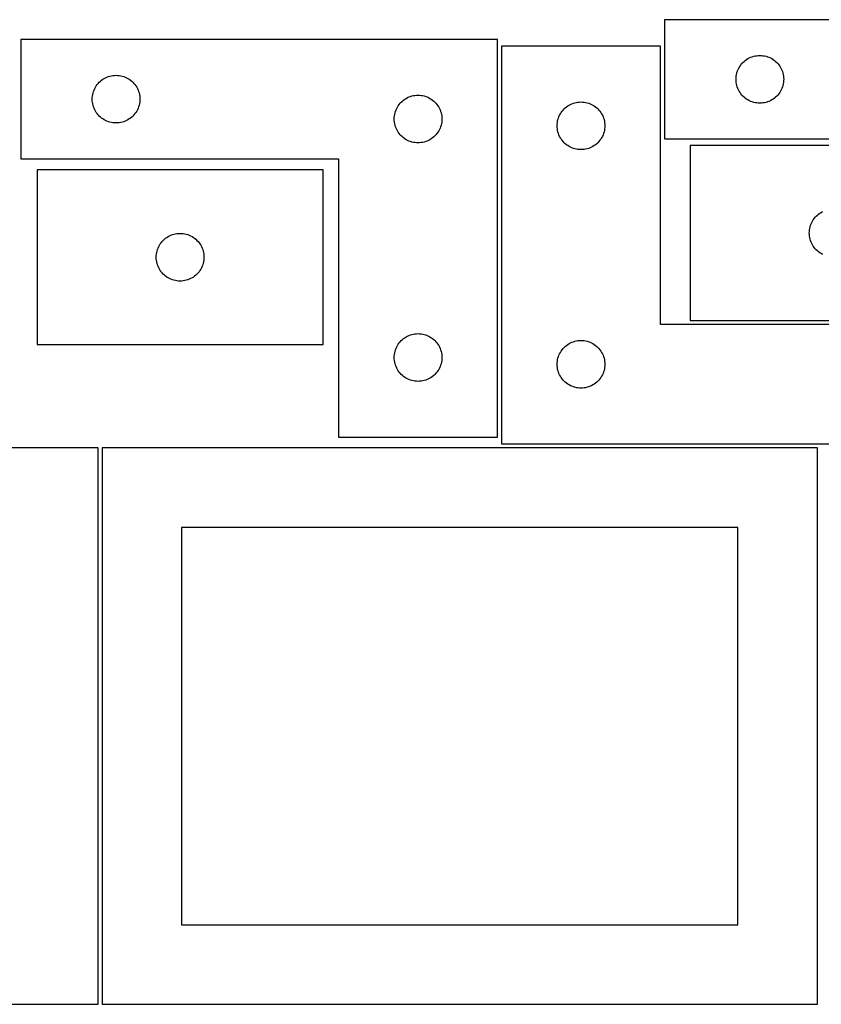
# Model space of a CAD drawing. Header units: millimetres. Extents: x 7 to 1243, y 7 to 2493.
# Tile 9 of 19: x 247 to 550, y 2122 to 2493. Entities that reach past the tile are written whole.
import ezdxf

# ---------------------------------------------------------------- set-up
doc = ezdxf.new("R2010")
doc.units = ezdxf.units.MM
doc.layers.add('CUT', color=7, linetype='CONTINUOUS', true_color=0x000000)

msp = doc.modelspace()

# ---------------------------------------------------------------- linework, layer by layer
at = {"layer": 'CUT'}
for p, q in [((670.324367, 2493.306676), (490.324367, 2493.306676)), ((490.324367, 2493.306676), (490.324367, 2448.306676)), ((427.296657, 2485.821568), (247.296657, 2485.821568)), ((247.296657, 2485.821568), (247.296657, 2440.821568)), ((427.296657, 2335.821568), (427.296657, 2485.821568)), ((488.811187, 2483.259797), (428.811187, 2483.259797)), ((428.811187, 2483.259797), (428.811187, 2333.259797)), ((488.811187, 2378.259797), (488.811187, 2483.259797)), ((521.324235, 2478.289902), (521.824367, 2478.600904)), ((521.824367, 2478.600904), (522.343769, 2478.87853)), ((522.343769, 2478.87853), (522.880216, 2479.121591)), ((522.880216, 2479.121591), (523.431412, 2479.329047)), ((523.431412, 2479.329047), (523.994996, 2479.500008)), ((523.994996, 2479.500008), (524.568554, 2479.633743)), ((524.568554, 2479.633743), (525.149632, 2479.729679)), ((525.149632, 2479.729679), (525.735739, 2479.787406)), ((525.735739, 2479.787406), (526.324367, 2479.806676)), ((526.324367, 2479.806676), (526.912995, 2479.787406)), ((526.912995, 2479.787406), (527.499103, 2479.729679)), ((527.499103, 2479.729679), (528.08018, 2479.633743)), ((528.08018, 2479.633743), (528.653739, 2479.500008)), ((528.653739, 2479.500008), (529.217323, 2479.329047)), ((529.217323, 2479.329047), (529.768518, 2479.121591)), ((529.768518, 2479.121591), (530.304966, 2478.87853)), ((530.304966, 2478.87853), (530.824367, 2478.600904)), ((530.824367, 2478.600904), (531.324499, 2478.289902)), ((518.009452, 2474.250826), (518.252513, 2474.787274)), ((518.252513, 2474.787274), (518.530139, 2475.306676)), ((518.530139, 2475.306676), (518.841141, 2475.806808)), ((518.841141, 2475.806808), (519.184187, 2476.285528)), ((519.184187, 2476.285528), (519.557809, 2476.740788)), ((519.557809, 2476.740788), (519.960406, 2477.170637)), ((519.960406, 2477.170637), (520.390255, 2477.573234)), ((520.390255, 2477.573234), (520.845514, 2477.946856)), ((520.845514, 2477.946856), (521.324235, 2478.289902)), ((531.324499, 2478.289902), (531.80322, 2477.946856)), ((531.80322, 2477.946856), (532.25848, 2477.573234)), ((532.25848, 2477.573234), (532.688328, 2477.170637)), ((532.688328, 2477.170637), (533.090926, 2476.740788)), ((533.090926, 2476.740788), (533.464547, 2476.285528)), ((533.464547, 2476.285528), (533.807594, 2475.806808)), ((533.807594, 2475.806808), (534.118596, 2475.306676)), ((534.118596, 2475.306676), (534.396222, 2474.787274)), ((534.396222, 2474.787274), (534.639283, 2474.250826)), ((278.296525, 2470.804795), (278.796657, 2471.115797)), ((278.796657, 2471.115797), (279.316059, 2471.393423)), ((279.316059, 2471.393423), (279.852506, 2471.636484)), ((279.852506, 2471.636484), (280.403702, 2471.843939)), ((280.403702, 2471.843939), (280.967286, 2472.014901)), ((280.967286, 2472.014901), (281.540844, 2472.148636)), ((281.540844, 2472.148636), (282.121922, 2472.244572)), ((282.121922, 2472.244572), (282.708029, 2472.302298)), ((282.708029, 2472.302298), (283.296657, 2472.321568)), ((283.296657, 2472.321568), (283.885286, 2472.302298)), ((283.885286, 2472.302298), (284.471393, 2472.244572)), ((284.471393, 2472.244572), (285.05247, 2472.148636)), ((285.05247, 2472.148636), (285.626029, 2472.014901)), ((285.626029, 2472.014901), (286.189613, 2471.843939)), ((286.189613, 2471.843939), (286.740808, 2471.636484)), ((286.740808, 2471.636484), (287.277256, 2471.393423)), ((287.277256, 2471.393423), (287.796657, 2471.115797)), ((287.796657, 2471.115797), (288.296789, 2470.804795)), ((517.324367, 2470.806676), (517.343637, 2471.395304)), ((517.343637, 2471.395304), (517.401364, 2471.981411)), ((517.401364, 2471.981411), (517.4973, 2472.562488)), ((517.4973, 2472.562488), (517.631035, 2473.136047)), ((517.631035, 2473.136047), (517.801996, 2473.699631)), ((517.801996, 2473.699631), (518.009452, 2474.250826)), ((534.639283, 2474.250826), (534.846738, 2473.699631)), ((534.846738, 2473.699631), (535.0177, 2473.136047)), ((535.0177, 2473.136047), (535.151435, 2472.562488)), ((535.151435, 2472.562488), (535.247371, 2471.981411)), ((535.247371, 2471.981411), (535.305098, 2471.395304)), ((535.305098, 2471.395304), (535.324367, 2470.806676)), ((274.981742, 2466.765719), (275.224803, 2467.302166)), ((275.224803, 2467.302166), (275.502429, 2467.821568)), ((275.502429, 2467.821568), (275.813431, 2468.3217)), ((275.813431, 2468.3217), (276.156477, 2468.800421)), ((276.156477, 2468.800421), (276.530099, 2469.25568)), ((276.530099, 2469.25568), (276.932696, 2469.685529)), ((276.932696, 2469.685529), (277.362545, 2470.088126)), ((277.362545, 2470.088126), (277.817804, 2470.461748)), ((277.817804, 2470.461748), (278.296525, 2470.804795)), ((288.296789, 2470.804795), (288.77551, 2470.461748)), ((288.77551, 2470.461748), (289.23077, 2470.088126)), ((289.23077, 2470.088126), (289.660618, 2469.685529)), ((289.660618, 2469.685529), (290.063216, 2469.25568)), ((290.063216, 2469.25568), (290.436837, 2468.800421)), ((290.436837, 2468.800421), (290.779884, 2468.3217)), ((290.779884, 2468.3217), (291.090886, 2467.821568)), ((291.090886, 2467.821568), (291.368512, 2467.302166)), ((291.368512, 2467.302166), (291.611573, 2466.765719)), ((517.343637, 2470.218047), (517.324367, 2470.806676)), ((517.401364, 2469.63194), (517.343637, 2470.218047)), ((517.4973, 2469.050863), (517.401364, 2469.63194)), ((517.631035, 2468.477304), (517.4973, 2469.050863)), ((517.801996, 2467.91372), (517.631035, 2468.477304)), ((518.009452, 2467.362525), (517.801996, 2467.91372)), ((518.252513, 2466.826077), (518.009452, 2467.362525)), ((534.639283, 2467.362525), (534.396222, 2466.826077)), ((534.846738, 2467.91372), (534.639283, 2467.362525)), ((535.0177, 2468.477304), (534.846738, 2467.91372)), ((535.151435, 2469.050863), (535.0177, 2468.477304)), ((535.247371, 2469.63194), (535.151435, 2469.050863)), ((535.305098, 2470.218047), (535.247371, 2469.63194)), ((535.324367, 2470.806676), (535.305098, 2470.218047)), ((274.296657, 2463.321568), (274.315927, 2463.910196)), ((274.315927, 2463.910196), (274.373654, 2464.496304)), ((274.373654, 2464.496304), (274.46959, 2465.077381)), ((274.46959, 2465.077381), (274.603325, 2465.65094)), ((274.603325, 2465.65094), (274.774286, 2466.214523)), ((274.774286, 2466.214523), (274.981742, 2466.765719)), ((291.611573, 2466.765719), (291.819029, 2466.214523)), ((291.819029, 2466.214523), (291.98999, 2465.65094)), ((291.98999, 2465.65094), (292.123725, 2465.077381)), ((292.123725, 2465.077381), (292.219661, 2464.496304)), ((292.219661, 2464.496304), (292.277388, 2463.910196)), ((292.277388, 2463.910196), (292.296657, 2463.321568)), ((392.296525, 2463.304795), (392.796657, 2463.615797)), ((392.796657, 2463.615797), (393.316059, 2463.893423)), ((393.316059, 2463.893423), (393.852506, 2464.136484)), ((393.852506, 2464.136484), (394.403702, 2464.343939)), ((394.403702, 2464.343939), (394.967286, 2464.514901)), ((394.967286, 2464.514901), (395.540844, 2464.648636)), ((395.540844, 2464.648636), (396.121922, 2464.744572)), ((396.121922, 2464.744572), (396.708029, 2464.802298)), ((396.708029, 2464.802298), (397.296657, 2464.821568)), ((397.296657, 2464.821568), (397.885286, 2464.802298)), ((397.885286, 2464.802298), (398.471393, 2464.744572)), ((398.471393, 2464.744572), (399.05247, 2464.648636)), ((399.05247, 2464.648636), (399.626029, 2464.514901)), ((399.626029, 2464.514901), (400.189613, 2464.343939)), ((400.189613, 2464.343939), (400.740808, 2464.136484)), ((400.740808, 2464.136484), (401.277256, 2463.893423)), ((401.277256, 2463.893423), (401.796657, 2463.615797)), ((401.796657, 2463.615797), (402.296789, 2463.304795)), ((518.530139, 2466.306676), (518.252513, 2466.826077)), ((518.841141, 2465.806543), (518.530139, 2466.306676)), ((519.184187, 2465.327823), (518.841141, 2465.806543)), ((519.557809, 2464.872563), (519.184187, 2465.327823)), ((519.960406, 2464.442714), (519.557809, 2464.872563)), ((520.390255, 2464.040117), (519.960406, 2464.442714)), ((520.845514, 2463.666495), (520.390255, 2464.040117)), ((521.324235, 2463.323449), (520.845514, 2463.666495)), ((531.80322, 2463.666495), (531.324499, 2463.323449)), ((532.25848, 2464.040117), (531.80322, 2463.666495)), ((532.688328, 2464.442714), (532.25848, 2464.040117)), ((533.090926, 2464.872563), (532.688328, 2464.442714)), ((533.464547, 2465.327823), (533.090926, 2464.872563)), ((533.807594, 2465.806543), (533.464547, 2465.327823)), ((534.118596, 2466.306676), (533.807594, 2465.806543)), ((534.396222, 2466.826077), (534.118596, 2466.306676)), ((274.315927, 2462.73294), (274.296657, 2463.321568)), ((274.373654, 2462.146832), (274.315927, 2462.73294)), ((274.46959, 2461.565755), (274.373654, 2462.146832)), ((274.603325, 2460.992197), (274.46959, 2461.565755)), ((274.774286, 2460.428613), (274.603325, 2460.992197)), ((274.981742, 2459.877417), (274.774286, 2460.428613)), ((275.224803, 2459.34097), (274.981742, 2459.877417)), ((291.611573, 2459.877417), (291.368512, 2459.34097)), ((291.819029, 2460.428613), (291.611573, 2459.877417)), ((291.98999, 2460.992197), (291.819029, 2460.428613)), ((292.123725, 2461.565755), (291.98999, 2460.992197)), ((292.219661, 2462.146832), (292.123725, 2461.565755)), ((292.277388, 2462.73294), (292.219661, 2462.146832)), ((292.296657, 2463.321568), (292.277388, 2462.73294)), ((389.224803, 2459.802166), (389.502429, 2460.321568)), ((389.502429, 2460.321568), (389.813431, 2460.8217)), ((389.813431, 2460.8217), (390.156477, 2461.300421)), ((390.156477, 2461.300421), (390.530099, 2461.75568)), ((390.530099, 2461.75568), (390.932696, 2462.185529)), ((390.932696, 2462.185529), (391.362545, 2462.588126)), ((391.362545, 2462.588126), (391.817804, 2462.961748)), ((391.817804, 2462.961748), (392.296525, 2463.304795)), ((402.296789, 2463.304795), (402.77551, 2462.961748)), ((402.77551, 2462.961748), (403.23077, 2462.588126)), ((403.23077, 2462.588126), (403.660618, 2462.185529)), ((403.660618, 2462.185529), (404.063216, 2461.75568)), ((404.063216, 2461.75568), (404.436837, 2461.300421)), ((404.436837, 2461.300421), (404.779884, 2460.8217)), ((404.779884, 2460.8217), (405.090886, 2460.321568)), ((405.090886, 2460.321568), (405.368512, 2459.802166)), ((452.447226, 2459.623758), (452.877074, 2460.026355)), ((452.877074, 2460.026355), (453.332334, 2460.399977)), ((453.332334, 2460.399977), (453.811055, 2460.743023)), ((453.811055, 2460.743023), (454.311187, 2461.054026)), ((454.311187, 2461.054026), (454.830589, 2461.331652)), ((454.830589, 2461.331652), (455.367036, 2461.574713)), ((455.367036, 2461.574713), (455.918232, 2461.782168)), ((455.918232, 2461.782168), (456.481815, 2461.953129)), ((456.481815, 2461.953129), (457.055374, 2462.086865)), ((457.055374, 2462.086865), (457.636451, 2462.182801)), ((457.636451, 2462.182801), (458.222559, 2462.240527)), ((458.222559, 2462.240527), (458.811187, 2462.259797)), ((458.811187, 2462.259797), (459.399815, 2462.240527)), ((459.399815, 2462.240527), (459.985923, 2462.182801)), ((459.985923, 2462.182801), (460.567, 2462.086865)), ((460.567, 2462.086865), (461.140558, 2461.953129)), ((461.140558, 2461.953129), (461.704142, 2461.782168)), ((461.704142, 2461.782168), (462.255338, 2461.574713)), ((462.255338, 2461.574713), (462.791785, 2461.331652)), ((462.791785, 2461.331652), (463.311187, 2461.054026)), ((463.311187, 2461.054026), (463.811319, 2460.743023)), ((463.811319, 2460.743023), (464.29004, 2460.399977)), ((464.29004, 2460.399977), (464.745299, 2460.026355)), ((464.745299, 2460.026355), (465.175148, 2459.623758)), ((521.824367, 2463.012447), (521.324235, 2463.323449)), ((522.343769, 2462.734821), (521.824367, 2463.012447)), ((522.880216, 2462.49176), (522.343769, 2462.734821)), ((523.431412, 2462.284304), (522.880216, 2462.49176)), ((523.994996, 2462.113343), (523.431412, 2462.284304)), ((524.568554, 2461.979608), (523.994996, 2462.113343)), ((525.149632, 2461.883672), (524.568554, 2461.979608)), ((525.735739, 2461.825945), (525.149632, 2461.883672)), ((526.324367, 2461.806676), (525.735739, 2461.825945)), ((526.912995, 2461.825945), (526.324367, 2461.806676)), ((527.499103, 2461.883672), (526.912995, 2461.825945)), ((528.08018, 2461.979608), (527.499103, 2461.883672)), ((528.653739, 2462.113343), (528.08018, 2461.979608)), ((529.217323, 2462.284304), (528.653739, 2462.113343)), ((529.768518, 2462.49176), (529.217323, 2462.284304)), ((530.304966, 2462.734821), (529.768518, 2462.49176)), ((530.824367, 2463.012447), (530.304966, 2462.734821)), ((531.324499, 2463.323449), (530.824367, 2463.012447)), ((275.502429, 2458.821568), (275.224803, 2459.34097)), ((275.813431, 2458.321436), (275.502429, 2458.821568)), ((276.156477, 2457.842715), (275.813431, 2458.321436)), ((276.530099, 2457.387456), (276.156477, 2457.842715)), ((276.932696, 2456.957607), (276.530099, 2457.387456)), ((277.362545, 2456.55501), (276.932696, 2456.957607)), ((277.817804, 2456.181388), (277.362545, 2456.55501)), ((278.296525, 2455.838342), (277.817804, 2456.181388)), ((288.77551, 2456.181388), (288.296789, 2455.838342)), ((289.23077, 2456.55501), (288.77551, 2456.181388)), ((289.660618, 2456.957607), (289.23077, 2456.55501)), ((290.063216, 2457.387456), (289.660618, 2456.957607)), ((290.436837, 2457.842715), (290.063216, 2457.387456)), ((290.779884, 2458.321436), (290.436837, 2457.842715)), ((291.090886, 2458.821568), (290.779884, 2458.321436)), ((291.368512, 2459.34097), (291.090886, 2458.821568)), ((388.296657, 2455.821568), (388.315927, 2456.410196)), ((388.315927, 2456.410196), (388.373654, 2456.996304)), ((388.373654, 2456.996304), (388.46959, 2457.577381)), ((388.46959, 2457.577381), (388.603325, 2458.15094)), ((388.603325, 2458.15094), (388.774286, 2458.714523)), ((388.774286, 2458.714523), (388.981742, 2459.265719)), ((388.981742, 2459.265719), (389.224803, 2459.802166)), ((405.368512, 2459.802166), (405.611573, 2459.265719)), ((405.611573, 2459.265719), (405.819029, 2458.714523)), ((405.819029, 2458.714523), (405.98999, 2458.15094)), ((405.98999, 2458.15094), (406.123725, 2457.577381)), ((406.123725, 2457.577381), (406.219661, 2456.996304)), ((406.219661, 2456.996304), (406.277388, 2456.410196)), ((406.277388, 2456.410196), (406.296657, 2455.821568)), ((450.117854, 2455.589168), (450.288816, 2456.152752)), ((450.288816, 2456.152752), (450.496271, 2456.703948)), ((450.496271, 2456.703948), (450.739332, 2457.240395)), ((450.739332, 2457.240395), (451.016958, 2457.759797)), ((451.016958, 2457.759797), (451.32796, 2458.259929)), ((451.32796, 2458.259929), (451.671007, 2458.73865)), ((451.671007, 2458.73865), (452.044629, 2459.193909)), ((452.044629, 2459.193909), (452.447226, 2459.623758)), ((465.175148, 2459.623758), (465.577745, 2459.193909)), ((465.577745, 2459.193909), (465.951367, 2458.73865)), ((465.951367, 2458.73865), (466.294413, 2458.259929)), ((466.294413, 2458.259929), (466.605415, 2457.759797)), ((466.605415, 2457.759797), (466.883041, 2457.240395)), ((466.883041, 2457.240395), (467.126103, 2456.703948)), ((467.126103, 2456.703948), (467.333558, 2456.152752)), ((467.333558, 2456.152752), (467.504519, 2455.589168)), ((278.796657, 2455.527339), (278.296525, 2455.838342)), ((279.316059, 2455.249713), (278.796657, 2455.527339)), ((279.852506, 2455.006652), (279.316059, 2455.249713)), ((280.403702, 2454.799197), (279.852506, 2455.006652)), ((280.967286, 2454.628236), (280.403702, 2454.799197)), ((281.540844, 2454.494501), (280.967286, 2454.628236)), ((282.121922, 2454.398564), (281.540844, 2454.494501)), ((282.708029, 2454.340838), (282.121922, 2454.398564)), ((283.296657, 2454.321568), (282.708029, 2454.340838)), ((283.885286, 2454.340838), (283.296657, 2454.321568)), ((284.471393, 2454.398564), (283.885286, 2454.340838)), ((285.05247, 2454.494501), (284.471393, 2454.398564)), ((285.626029, 2454.628236), (285.05247, 2454.494501)), ((286.189613, 2454.799197), (285.626029, 2454.628236)), ((286.740808, 2455.006652), (286.189613, 2454.799197)), ((287.277256, 2455.249713), (286.740808, 2455.006652)), ((287.796657, 2455.527339), (287.277256, 2455.249713)), ((288.296789, 2455.838342), (287.796657, 2455.527339)), ((388.315927, 2455.23294), (388.296657, 2455.821568)), ((388.373654, 2454.646832), (388.315927, 2455.23294)), ((388.46959, 2454.065755), (388.373654, 2454.646832)), ((388.603325, 2453.492197), (388.46959, 2454.065755)), ((388.774286, 2452.928613), (388.603325, 2453.492197)), ((388.981742, 2452.377417), (388.774286, 2452.928613)), ((405.819029, 2452.928613), (405.611573, 2452.377417)), ((405.98999, 2453.492197), (405.819029, 2452.928613)), ((406.123725, 2454.065755), (405.98999, 2453.492197)), ((406.219661, 2454.646832), (406.123725, 2454.065755)), ((406.277388, 2455.23294), (406.219661, 2454.646832)), ((406.296657, 2455.821568), (406.277388, 2455.23294)), ((449.811187, 2453.259797), (449.830456, 2453.848425)), ((449.830456, 2452.671169), (449.811187, 2453.259797)), ((449.830456, 2453.848425), (449.888183, 2454.434533)), ((449.888183, 2452.085061), (449.830456, 2452.671169)), ((449.888183, 2454.434533), (449.984119, 2455.01561)), ((449.984119, 2455.01561), (450.117854, 2455.589168)), ((467.504519, 2455.589168), (467.638254, 2455.01561)), ((467.638254, 2455.01561), (467.734191, 2454.434533)), ((467.734191, 2454.434533), (467.791917, 2453.848425)), ((467.791917, 2452.671169), (467.734191, 2452.085061)), ((467.791917, 2453.848425), (467.811187, 2453.259797)), ((467.811187, 2453.259797), (467.791917, 2452.671169)), ((389.224803, 2451.84097), (388.981742, 2452.377417)), ((389.502429, 2451.321568), (389.224803, 2451.84097)), ((389.813431, 2450.821436), (389.502429, 2451.321568)), ((390.156477, 2450.342715), (389.813431, 2450.821436)), ((390.530099, 2449.887456), (390.156477, 2450.342715)), ((390.932696, 2449.457607), (390.530099, 2449.887456)), ((391.362545, 2449.05501), (390.932696, 2449.457607)), ((391.817804, 2448.681388), (391.362545, 2449.05501)), ((403.23077, 2449.05501), (402.77551, 2448.681388)), ((403.660618, 2449.457607), (403.23077, 2449.05501)), ((404.063216, 2449.887456), (403.660618, 2449.457607)), ((404.436837, 2450.342715), (404.063216, 2449.887456)), ((404.779884, 2450.821436), (404.436837, 2450.342715)), ((405.090886, 2451.321568), (404.779884, 2450.821436)), ((405.368512, 2451.84097), (405.090886, 2451.321568)), ((405.611573, 2452.377417), (405.368512, 2451.84097)), ((449.984119, 2451.503984), (449.888183, 2452.085061)), ((450.117854, 2450.930426), (449.984119, 2451.503984)), ((450.288816, 2450.366842), (450.117854, 2450.930426)), ((450.496271, 2449.815646), (450.288816, 2450.366842)), ((450.739332, 2449.279199), (450.496271, 2449.815646)), ((451.016958, 2448.759797), (450.739332, 2449.279199)), ((451.32796, 2448.259665), (451.016958, 2448.759797)), ((466.605415, 2448.759797), (466.294413, 2448.259665)), ((466.883041, 2449.279199), (466.605415, 2448.759797)), ((467.126103, 2449.815646), (466.883041, 2449.279199)), ((467.333558, 2450.366842), (467.126103, 2449.815646)), ((467.504519, 2450.930426), (467.333558, 2450.366842)), ((467.638254, 2451.503984), (467.504519, 2450.930426)), ((467.734191, 2452.085061), (467.638254, 2451.503984)), ((392.296525, 2448.338342), (391.817804, 2448.681388)), ((392.796657, 2448.027339), (392.296525, 2448.338342)), ((393.316059, 2447.749713), (392.796657, 2448.027339)), ((393.852506, 2447.506652), (393.316059, 2447.749713)), ((394.403702, 2447.299197), (393.852506, 2447.506652)), ((394.967286, 2447.128236), (394.403702, 2447.299197)), ((395.540844, 2446.994501), (394.967286, 2447.128236)), ((396.121922, 2446.898564), (395.540844, 2446.994501)), ((396.708029, 2446.840838), (396.121922, 2446.898564)), ((397.296657, 2446.821568), (396.708029, 2446.840838)), ((397.885286, 2446.840838), (397.296657, 2446.821568)), ((398.471393, 2446.898564), (397.885286, 2446.840838)), ((399.05247, 2446.994501), (398.471393, 2446.898564)), ((399.626029, 2447.128236), (399.05247, 2446.994501)), ((400.189613, 2447.299197), (399.626029, 2447.128236)), ((400.740808, 2447.506652), (400.189613, 2447.299197)), ((401.277256, 2447.749713), (400.740808, 2447.506652)), ((401.796657, 2448.027339), (401.277256, 2447.749713)), ((402.296789, 2448.338342), (401.796657, 2448.027339)), ((402.77551, 2448.681388), (402.296789, 2448.338342)), ((451.671007, 2447.780944), (451.32796, 2448.259665)), ((452.044629, 2447.325685), (451.671007, 2447.780944)), ((452.447226, 2446.895836), (452.044629, 2447.325685)), ((452.877074, 2446.493239), (452.447226, 2446.895836)), ((453.332334, 2446.119617), (452.877074, 2446.493239)), ((453.811055, 2445.77657), (453.332334, 2446.119617)), ((454.311187, 2445.465568), (453.811055, 2445.77657)), ((454.830589, 2445.187942), (454.311187, 2445.465568)), ((455.367036, 2444.944881), (454.830589, 2445.187942)), ((462.791785, 2445.187942), (462.255338, 2444.944881)), ((463.311187, 2445.465568), (462.791785, 2445.187942)), ((463.811319, 2445.77657), (463.311187, 2445.465568)), ((464.29004, 2446.119617), (463.811319, 2445.77657)), ((464.745299, 2446.493239), (464.29004, 2446.119617)), ((465.175148, 2446.895836), (464.745299, 2446.493239)), ((465.577745, 2447.325685), (465.175148, 2446.895836)), ((465.951367, 2447.780944), (465.577745, 2447.325685)), ((466.294413, 2448.259665), (465.951367, 2447.780944)), ((490.324367, 2448.306676), (610.324367, 2448.306676)), ((607.99606, 2445.810093), (499.99606, 2445.810093)), ((499.99606, 2445.810093), (499.99606, 2379.810093)), ((455.918232, 2444.737426), (455.367036, 2444.944881)), ((456.481815, 2444.566465), (455.918232, 2444.737426)), ((457.055374, 2444.432729), (456.481815, 2444.566465)), ((457.636451, 2444.336793), (457.055374, 2444.432729)), ((458.222559, 2444.279067), (457.636451, 2444.336793)), ((458.811187, 2444.259797), (458.222559, 2444.279067)), ((459.399815, 2444.279067), (458.811187, 2444.259797)), ((459.985923, 2444.336793), (459.399815, 2444.279067)), ((460.567, 2444.432729), (459.985923, 2444.336793)), ((461.140558, 2444.566465), (460.567, 2444.432729)), ((461.704142, 2444.737426), (461.140558, 2444.566465)), ((462.255338, 2444.944881), (461.704142, 2444.737426)), ((247.296657, 2440.821568), (367.296657, 2440.821568)), ((367.296657, 2440.821568), (367.296657, 2335.821568)), ((361.469693, 2436.673863), (253.469693, 2436.673863)), ((253.469693, 2436.673863), (253.469693, 2370.673863)), ((361.469693, 2370.673863), (361.469693, 2436.673863)), ((547.229502, 2418.744205), (547.632099, 2419.174054)), ((547.632099, 2419.174054), (548.061948, 2419.576651)), ((548.061948, 2419.576651), (548.517207, 2419.950273)), ((548.517207, 2419.950273), (548.995928, 2420.29332)), ((548.995928, 2420.29332), (549.49606, 2420.604322)), ((549.49606, 2420.604322), (550.015462, 2420.881948)), ((545.302728, 2415.139464), (545.473689, 2415.703048)), ((545.473689, 2415.703048), (545.681144, 2416.254244)), ((545.681144, 2416.254244), (545.924206, 2416.790691)), ((545.924206, 2416.790691), (546.201832, 2417.310093)), ((546.201832, 2417.310093), (546.512834, 2417.810225)), ((546.512834, 2417.810225), (546.85588, 2418.288946)), ((546.85588, 2418.288946), (547.229502, 2418.744205)), ((302.969693, 2411.468091), (303.489095, 2411.745717)), ((303.489095, 2411.745717), (304.025542, 2411.988778)), ((304.025542, 2411.988778), (304.576738, 2412.196234)), ((304.576738, 2412.196234), (305.140322, 2412.367195)), ((305.140322, 2412.367195), (305.71388, 2412.50093)), ((305.71388, 2412.50093), (306.294957, 2412.596866)), ((306.294957, 2412.596866), (306.881065, 2412.654593)), ((306.881065, 2412.654593), (307.469693, 2412.673863)), ((307.469693, 2412.673863), (308.058321, 2412.654593)), ((308.058321, 2412.654593), (308.644429, 2412.596866)), ((308.644429, 2412.596866), (309.225506, 2412.50093)), ((309.225506, 2412.50093), (309.799064, 2412.367195)), ((309.799064, 2412.367195), (310.362648, 2412.196234)), ((310.362648, 2412.196234), (310.913844, 2411.988778)), ((310.913844, 2411.988778), (311.450291, 2411.745717)), ((311.450291, 2411.745717), (311.969693, 2411.468091)), ((544.99606, 2412.810093), (545.01533, 2413.398721)), ((545.01533, 2412.221465), (544.99606, 2412.810093)), ((545.01533, 2413.398721), (545.073056, 2413.984829)), ((545.073056, 2411.635357), (545.01533, 2412.221465)), ((545.073056, 2413.984829), (545.168993, 2414.565906)), ((545.168993, 2411.05428), (545.073056, 2411.635357)), ((545.168993, 2414.565906), (545.302728, 2415.139464)), ((299.397838, 2407.654461), (299.675464, 2408.173863)), ((299.675464, 2408.173863), (299.986466, 2408.673995)), ((299.986466, 2408.673995), (300.329513, 2409.152715)), ((300.329513, 2409.152715), (300.703135, 2409.607975)), ((300.703135, 2409.607975), (301.105732, 2410.037824)), ((301.105732, 2410.037824), (301.535581, 2410.440421)), ((301.535581, 2410.440421), (301.99084, 2410.814043)), ((301.99084, 2410.814043), (302.469561, 2411.157089)), ((302.469561, 2411.157089), (302.969693, 2411.468091)), ((311.969693, 2411.468091), (312.469825, 2411.157089)), ((312.469825, 2411.157089), (312.948546, 2410.814043)), ((312.948546, 2410.814043), (313.403805, 2410.440421)), ((313.403805, 2410.440421), (313.833654, 2410.037824)), ((313.833654, 2410.037824), (314.236251, 2409.607975)), ((314.236251, 2409.607975), (314.609873, 2409.152715)), ((314.609873, 2409.152715), (314.95292, 2408.673995)), ((314.95292, 2408.673995), (315.263922, 2408.173863)), ((315.263922, 2408.173863), (315.541548, 2407.654461)), ((545.302728, 2410.480722), (545.168993, 2411.05428)), ((545.473689, 2409.917138), (545.302728, 2410.480722)), ((545.681144, 2409.365942), (545.473689, 2409.917138)), ((545.924206, 2408.829495), (545.681144, 2409.365942)), ((546.201832, 2408.310093), (545.924206, 2408.829495)), ((546.512834, 2407.809961), (546.201832, 2408.310093)), ((298.469693, 2403.673863), (298.488963, 2404.262491)), ((298.488963, 2404.262491), (298.546689, 2404.848598)), ((298.546689, 2404.848598), (298.642625, 2405.429676)), ((298.642625, 2405.429676), (298.776361, 2406.003234)), ((298.776361, 2406.003234), (298.947322, 2406.566818)), ((298.947322, 2406.566818), (299.154777, 2407.118013)), ((299.154777, 2407.118013), (299.397838, 2407.654461)), ((315.541548, 2407.654461), (315.784609, 2407.118013)), ((315.784609, 2407.118013), (315.992064, 2406.566818)), ((315.992064, 2406.566818), (316.163025, 2406.003234)), ((316.163025, 2406.003234), (316.296761, 2405.429676)), ((316.296761, 2405.429676), (316.392697, 2404.848598)), ((316.392697, 2404.848598), (316.450423, 2404.262491)), ((316.450423, 2404.262491), (316.469693, 2403.673863)), ((546.85588, 2407.33124), (546.512834, 2407.809961)), ((547.229502, 2406.875981), (546.85588, 2407.33124)), ((547.632099, 2406.446132), (547.229502, 2406.875981)), ((548.061948, 2406.043535), (547.632099, 2406.446132)), ((548.517207, 2405.669913), (548.061948, 2406.043535)), ((548.995928, 2405.326867), (548.517207, 2405.669913)), ((549.49606, 2405.015864), (548.995928, 2405.326867)), ((550.015462, 2404.738238), (549.49606, 2405.015864)), ((298.488963, 2403.085234), (298.469693, 2403.673863)), ((298.546689, 2402.499127), (298.488963, 2403.085234)), ((298.642625, 2401.91805), (298.546689, 2402.499127)), ((298.776361, 2401.344491), (298.642625, 2401.91805)), ((298.947322, 2400.780907), (298.776361, 2401.344491)), ((299.154777, 2400.229712), (298.947322, 2400.780907)), ((315.992064, 2400.780907), (315.784609, 2400.229712)), ((316.163025, 2401.344491), (315.992064, 2400.780907)), ((316.296761, 2401.91805), (316.163025, 2401.344491)), ((316.392697, 2402.499127), (316.296761, 2401.91805)), ((316.450423, 2403.085234), (316.392697, 2402.499127)), ((316.469693, 2403.673863), (316.450423, 2403.085234)), ((299.397838, 2399.693264), (299.154777, 2400.229712)), ((299.675464, 2399.173863), (299.397838, 2399.693264)), ((299.986466, 2398.673731), (299.675464, 2399.173863)), ((300.329513, 2398.19501), (299.986466, 2398.673731)), ((300.703135, 2397.73975), (300.329513, 2398.19501)), ((301.105732, 2397.309902), (300.703135, 2397.73975)), ((301.535581, 2396.907304), (301.105732, 2397.309902)), ((301.99084, 2396.533683), (301.535581, 2396.907304)), ((313.403805, 2396.907304), (312.948546, 2396.533683)), ((313.833654, 2397.309902), (313.403805, 2396.907304)), ((314.236251, 2397.73975), (313.833654, 2397.309902)), ((314.609873, 2398.19501), (314.236251, 2397.73975)), ((314.95292, 2398.673731), (314.609873, 2398.19501)), ((315.263922, 2399.173863), (314.95292, 2398.673731)), ((315.541548, 2399.693264), (315.263922, 2399.173863)), ((315.784609, 2400.229712), (315.541548, 2399.693264)), ((302.469561, 2396.190636), (301.99084, 2396.533683)), ((302.969693, 2395.879634), (302.469561, 2396.190636)), ((303.489095, 2395.602008), (302.969693, 2395.879634)), ((304.025542, 2395.358947), (303.489095, 2395.602008)), ((304.576738, 2395.151491), (304.025542, 2395.358947)), ((305.140322, 2394.98053), (304.576738, 2395.151491)), ((305.71388, 2394.846795), (305.140322, 2394.98053)), ((306.294957, 2394.750859), (305.71388, 2394.846795)), ((306.881065, 2394.693132), (306.294957, 2394.750859)), ((307.469693, 2394.673863), (306.881065, 2394.693132)), ((308.058321, 2394.693132), (307.469693, 2394.673863)), ((308.644429, 2394.750859), (308.058321, 2394.693132)), ((309.225506, 2394.846795), (308.644429, 2394.750859)), ((309.799064, 2394.98053), (309.225506, 2394.846795)), ((310.362648, 2395.151491), (309.799064, 2394.98053)), ((310.913844, 2395.358947), (310.362648, 2395.151491)), ((311.450291, 2395.602008), (310.913844, 2395.358947)), ((311.969693, 2395.879634), (311.450291, 2395.602008)), ((312.469825, 2396.190636), (311.969693, 2395.879634)), ((312.948546, 2396.533683), (312.469825, 2396.190636)), ((608.811187, 2378.259797), (488.811187, 2378.259797)), ((499.99606, 2379.810093), (607.99606, 2379.810093)), ((394.403702, 2374.343939), (394.967286, 2374.514901)), ((394.967286, 2374.514901), (395.540844, 2374.648636)), ((395.540844, 2374.648636), (396.121922, 2374.744572)), ((396.121922, 2374.744572), (396.708029, 2374.802298)), ((396.708029, 2374.802298), (397.296657, 2374.821568)), ((397.296657, 2374.821568), (397.885286, 2374.802298)), ((397.885286, 2374.802298), (398.471393, 2374.744572)), ((398.471393, 2374.744572), (399.05247, 2374.648636)), ((399.05247, 2374.648636), (399.626029, 2374.514901)), ((399.626029, 2374.514901), (400.189613, 2374.343939)), ((253.469693, 2370.673863), (361.469693, 2370.673863)), ((389.502429, 2370.321568), (389.813431, 2370.8217)), ((389.813431, 2370.8217), (390.156477, 2371.300421)), ((390.156477, 2371.300421), (390.530099, 2371.75568)), ((390.530099, 2371.75568), (390.932696, 2372.185529)), ((390.932696, 2372.185529), (391.362545, 2372.588126)), ((391.362545, 2372.588126), (391.817804, 2372.961748)), ((391.817804, 2372.961748), (392.296525, 2373.304795)), ((392.296525, 2373.304795), (392.796657, 2373.615797)), ((392.796657, 2373.615797), (393.316059, 2373.893423)), ((393.316059, 2373.893423), (393.852506, 2374.136484)), ((393.852506, 2374.136484), (394.403702, 2374.343939)), ((400.189613, 2374.343939), (400.740808, 2374.136484)), ((400.740808, 2374.136484), (401.277256, 2373.893423)), ((401.277256, 2373.893423), (401.796657, 2373.615797)), ((401.796657, 2373.615797), (402.296789, 2373.304795)), ((402.296789, 2373.304795), (402.77551, 2372.961748)), ((402.77551, 2372.961748), (403.23077, 2372.588126)), ((403.23077, 2372.588126), (403.660618, 2372.185529)), ((403.660618, 2372.185529), (404.063216, 2371.75568)), ((404.063216, 2371.75568), (404.436837, 2371.300421)), ((404.436837, 2371.300421), (404.779884, 2370.8217)), ((404.779884, 2370.8217), (405.090886, 2370.321568)), ((453.332334, 2370.399977), (453.811055, 2370.743023)), ((453.811055, 2370.743023), (454.311187, 2371.054026)), ((454.311187, 2371.054026), (454.830589, 2371.331652)), ((454.830589, 2371.331652), (455.367036, 2371.574713)), ((455.367036, 2371.574713), (455.918232, 2371.782168)), ((455.918232, 2371.782168), (456.481815, 2371.953129)), ((456.481815, 2371.953129), (457.055374, 2372.086865)), ((457.055374, 2372.086865), (457.636451, 2372.182801)), ((457.636451, 2372.182801), (458.222559, 2372.240527)), ((458.222559, 2372.240527), (458.811187, 2372.259797)), ((458.811187, 2372.259797), (459.399815, 2372.240527)), ((459.399815, 2372.240527), (459.985923, 2372.182801)), ((459.985923, 2372.182801), (460.567, 2372.086865)), ((460.567, 2372.086865), (461.140558, 2371.953129)), ((461.140558, 2371.953129), (461.704142, 2371.782168)), ((461.704142, 2371.782168), (462.255338, 2371.574713)), ((462.255338, 2371.574713), (462.791785, 2371.331652)), ((462.791785, 2371.331652), (463.311187, 2371.054026)), ((463.311187, 2371.054026), (463.811319, 2370.743023)), ((463.811319, 2370.743023), (464.29004, 2370.399977)), ((388.315927, 2366.410196), (388.373654, 2366.996304)), ((388.373654, 2366.996304), (388.46959, 2367.577381)), ((388.46959, 2367.577381), (388.603325, 2368.15094)), ((388.603325, 2368.15094), (388.774286, 2368.714523)), ((388.774286, 2368.714523), (388.981742, 2369.265719)), ((388.981742, 2369.265719), (389.224803, 2369.802166)), ((389.224803, 2369.802166), (389.502429, 2370.321568)), ((405.090886, 2370.321568), (405.368512, 2369.802166)), ((405.368512, 2369.802166), (405.611573, 2369.265719)), ((405.611573, 2369.265719), (405.819029, 2368.714523)), ((405.819029, 2368.714523), (405.98999, 2368.15094)), ((405.98999, 2368.15094), (406.123725, 2367.577381)), ((406.123725, 2367.577381), (406.219661, 2366.996304)), ((406.219661, 2366.996304), (406.277388, 2366.410196)), ((450.496271, 2366.703948), (450.739332, 2367.240395)), ((450.739332, 2367.240395), (451.016958, 2367.759797)), ((451.016958, 2367.759797), (451.32796, 2368.259929)), ((451.32796, 2368.259929), (451.671007, 2368.73865)), ((451.671007, 2368.73865), (452.044629, 2369.193909)), ((452.044629, 2369.193909), (452.447226, 2369.623758)), ((452.447226, 2369.623758), (452.877074, 2370.026355)), ((452.877074, 2370.026355), (453.332334, 2370.399977)), ((464.29004, 2370.399977), (464.745299, 2370.026355)), ((464.745299, 2370.026355), (465.175148, 2369.623758)), ((465.175148, 2369.623758), (465.577745, 2369.193909)), ((465.577745, 2369.193909), (465.951367, 2368.73865)), ((465.951367, 2368.73865), (466.294413, 2368.259929)), ((466.294413, 2368.259929), (466.605415, 2367.759797)), ((466.605415, 2367.759797), (466.883041, 2367.240395)), ((466.883041, 2367.240395), (467.126103, 2366.703948)), ((388.296657, 2365.821568), (388.315927, 2366.410196)), ((388.315927, 2365.23294), (388.296657, 2365.821568)), ((388.373654, 2364.646832), (388.315927, 2365.23294)), ((388.46959, 2364.065755), (388.373654, 2364.646832)), ((388.603325, 2363.492197), (388.46959, 2364.065755)), ((388.774286, 2362.928613), (388.603325, 2363.492197)), ((405.98999, 2363.492197), (405.819029, 2362.928613)), ((406.123725, 2364.065755), (405.98999, 2363.492197)), ((406.219661, 2364.646832), (406.123725, 2364.065755)), ((406.277388, 2365.23294), (406.219661, 2364.646832)), ((406.277388, 2366.410196), (406.296657, 2365.821568)), ((406.296657, 2365.821568), (406.277388, 2365.23294)), ((449.811187, 2363.259797), (449.830456, 2363.848425)), ((449.830456, 2362.671169), (449.811187, 2363.259797)), ((449.830456, 2363.848425), (449.888183, 2364.434533)), ((449.888183, 2364.434533), (449.984119, 2365.01561)), ((449.984119, 2365.01561), (450.117854, 2365.589168)), ((450.117854, 2365.589168), (450.288816, 2366.152752)), ((450.288816, 2366.152752), (450.496271, 2366.703948)), ((467.126103, 2366.703948), (467.333558, 2366.152752)), ((467.333558, 2366.152752), (467.504519, 2365.589168)), ((467.504519, 2365.589168), (467.638254, 2365.01561)), ((467.638254, 2365.01561), (467.734191, 2364.434533)), ((467.734191, 2364.434533), (467.791917, 2363.848425)), ((467.791917, 2363.848425), (467.811187, 2363.259797)), ((467.811187, 2363.259797), (467.791917, 2362.671169)), ((388.981742, 2362.377417), (388.774286, 2362.928613)), ((389.224803, 2361.84097), (388.981742, 2362.377417)), ((389.502429, 2361.321568), (389.224803, 2361.84097)), ((389.813431, 2360.821436), (389.502429, 2361.321568)), ((390.156477, 2360.342715), (389.813431, 2360.821436)), ((390.530099, 2359.887456), (390.156477, 2360.342715)), ((390.932696, 2359.457607), (390.530099, 2359.887456)), ((404.063216, 2359.887456), (403.660618, 2359.457607)), ((404.436837, 2360.342715), (404.063216, 2359.887456)), ((404.779884, 2360.821436), (404.436837, 2360.342715)), ((405.090886, 2361.321568), (404.779884, 2360.821436)), ((405.368512, 2361.84097), (405.090886, 2361.321568)), ((405.611573, 2362.377417), (405.368512, 2361.84097)), ((405.819029, 2362.928613), (405.611573, 2362.377417)), ((449.888183, 2362.085061), (449.830456, 2362.671169)), ((449.984119, 2361.503984), (449.888183, 2362.085061)), ((450.117854, 2360.930426), (449.984119, 2361.503984)), ((450.288816, 2360.366842), (450.117854, 2360.930426)), ((450.496271, 2359.815646), (450.288816, 2360.366842)), ((450.739332, 2359.279199), (450.496271, 2359.815646)), ((467.126103, 2359.815646), (466.883041, 2359.279199)), ((467.333558, 2360.366842), (467.126103, 2359.815646)), ((467.504519, 2360.930426), (467.333558, 2360.366842)), ((467.638254, 2361.503984), (467.504519, 2360.930426)), ((467.734191, 2362.085061), (467.638254, 2361.503984)), ((467.791917, 2362.671169), (467.734191, 2362.085061)), ((391.362545, 2359.05501), (390.932696, 2359.457607)), ((391.817804, 2358.681388), (391.362545, 2359.05501)), ((392.296525, 2358.338342), (391.817804, 2358.681388)), ((392.796657, 2358.027339), (392.296525, 2358.338342)), ((393.316059, 2357.749713), (392.796657, 2358.027339)), ((393.852506, 2357.506652), (393.316059, 2357.749713)), ((394.403702, 2357.299197), (393.852506, 2357.506652)), ((394.967286, 2357.128236), (394.403702, 2357.299197)), ((395.540844, 2356.994501), (394.967286, 2357.128236)), ((396.121922, 2356.898564), (395.540844, 2356.994501)), ((396.708029, 2356.840838), (396.121922, 2356.898564)), ((397.296657, 2356.821568), (396.708029, 2356.840838)), ((397.885286, 2356.840838), (397.296657, 2356.821568)), ((398.471393, 2356.898564), (397.885286, 2356.840838)), ((399.05247, 2356.994501), (398.471393, 2356.898564)), ((399.626029, 2357.128236), (399.05247, 2356.994501)), ((400.189613, 2357.299197), (399.626029, 2357.128236)), ((400.740808, 2357.506652), (400.189613, 2357.299197)), ((401.277256, 2357.749713), (400.740808, 2357.506652)), ((401.796657, 2358.027339), (401.277256, 2357.749713)), ((402.296789, 2358.338342), (401.796657, 2358.027339)), ((402.77551, 2358.681388), (402.296789, 2358.338342)), ((403.23077, 2359.05501), (402.77551, 2358.681388)), ((403.660618, 2359.457607), (403.23077, 2359.05501)), ((451.016958, 2358.759797), (450.739332, 2359.279199)), ((451.32796, 2358.259665), (451.016958, 2358.759797)), ((451.671007, 2357.780944), (451.32796, 2358.259665)), ((452.044629, 2357.325685), (451.671007, 2357.780944)), ((452.447226, 2356.895836), (452.044629, 2357.325685)), ((452.877074, 2356.493239), (452.447226, 2356.895836)), ((453.332334, 2356.119617), (452.877074, 2356.493239)), ((453.811055, 2355.77657), (453.332334, 2356.119617)), ((464.29004, 2356.119617), (463.811319, 2355.77657)), ((464.745299, 2356.493239), (464.29004, 2356.119617)), ((465.175148, 2356.895836), (464.745299, 2356.493239)), ((465.577745, 2357.325685), (465.175148, 2356.895836)), ((465.951367, 2357.780944), (465.577745, 2357.325685)), ((466.294413, 2358.259665), (465.951367, 2357.780944)), ((466.605415, 2358.759797), (466.294413, 2358.259665)), ((466.883041, 2359.279199), (466.605415, 2358.759797)), ((454.311187, 2355.465568), (453.811055, 2355.77657)), ((454.830589, 2355.187942), (454.311187, 2355.465568)), ((455.367036, 2354.944881), (454.830589, 2355.187942)), ((455.918232, 2354.737426), (455.367036, 2354.944881)), ((456.481815, 2354.566465), (455.918232, 2354.737426)), ((457.055374, 2354.432729), (456.481815, 2354.566465)), ((457.636451, 2354.336793), (457.055374, 2354.432729)), ((458.222559, 2354.279067), (457.636451, 2354.336793)), ((458.811187, 2354.259797), (458.222559, 2354.279067)), ((459.399815, 2354.279067), (458.811187, 2354.259797)), ((459.985923, 2354.336793), (459.399815, 2354.279067)), ((460.567, 2354.432729), (459.985923, 2354.336793)), ((461.140558, 2354.566465), (460.567, 2354.432729)), ((461.704142, 2354.737426), (461.140558, 2354.566465)), ((462.255338, 2354.944881), (461.704142, 2354.737426)), ((462.791785, 2355.187942), (462.255338, 2354.944881)), ((463.311187, 2355.465568), (462.791785, 2355.187942)), ((463.811319, 2355.77657), (463.311187, 2355.465568)), ((367.296657, 2335.821568), (427.296657, 2335.821568)), ((276.520965, 2331.730499), (6.520965, 2331.730499)), ((276.520965, 2121.730499), (276.520965, 2331.730499)), ((548.0419, 2331.730499), (278.0419, 2331.730499)), ((278.0419, 2331.730499), (278.0419, 2121.730499)), ((428.811187, 2333.259797), (608.811187, 2333.259797)), ((548.0419, 2121.730499), (548.0419, 2331.730499)), ((518.0419, 2301.730499), (308.0419, 2301.730499)), ((308.0419, 2301.730499), (308.0419, 2151.730499)), ((518.0419, 2151.730499), (518.0419, 2301.730499)), ((308.0419, 2151.730499), (518.0419, 2151.730499)), ((6.520965, 2121.730499), (276.520965, 2121.730499)), ((278.0419, 2121.730499), (548.0419, 2121.730499))]:
    msp.add_line(p, q, dxfattribs=at)

doc.saveas('drawing.dxf')
